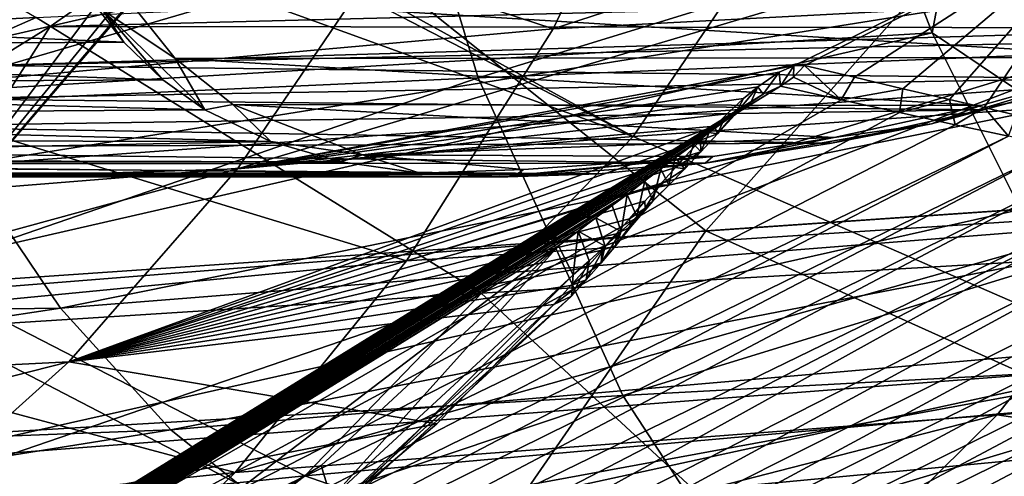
# Model space of a CAD drawing. Header units: metres. Extents: x -240 to 45, y -77 to 27.
# Tile 105 of 256: x -179.92 to -173.67, y -9.55 to -6.65. Entities that reach past the tile are written whole.
import ezdxf

# ---------------------------------------------------------------- set-up
doc = ezdxf.new("R2010")
doc.units = ezdxf.units.M
doc.layers.add('solid_MASSBILD_K_E_SW0001', color=7, linetype='CONTINUOUS')

msp = doc.modelspace()

# ---------------------------------------------------------------- linework, layer by layer
at = {"layer": 'solid_MASSBILD_K_E_SW0001'}
for points in [[(-168.965637, -4.544501, 351.947327), (-177.688095, -4.787126, 345.705383), (-177.011246, -7.019643, 344.929047)], [(-168.965637, -4.544501, 351.947327), (-177.011246, -7.019643, 344.929047), (-168.37146, -6.663946, 351.171661)], [(-179.817581, -6.635579, 340.469879), (-187.867996, -7.037805, 333.539093), (-183.218018, -4.629136, 339.019043)], [(-177.688095, -4.787126, 345.705383), (-186.076309, -5.04367, 338.945129), (-185.311203, -7.395427, 338.170929)], [(-177.688095, -4.787126, 345.705383), (-185.311203, -7.395427, 338.170929), (-177.011246, -7.019643, 344.929047)], [(-168.744476, -4.763647, 319.15976), (-174.427155, -5.034854, 311.972321), (-170.279999, -6.993074, 319.023163)], [(-170.509537, -6.943516, 345.622711), (-171.365204, -4.830063, 346.640106), (-173.854935, -5.287527, 345.16391)], [(-176.534241, -6.707109, 311.498688), (-171.095657, -4.937262, 316.98111), (-171.809601, -6.458745, 317.393646)], [(-176.534241, -6.707109, 311.498688), (-175.781143, -5.125431, 311.073273), (-171.095657, -4.937262, 316.98111)], [(-174.427155, -5.034854, 311.972321), (-179.780365, -5.327413, 304.37088), (-176.026306, -7.393671, 311.753662)], [(-174.427155, -5.034854, 311.972321), (-176.026306, -7.393671, 311.753662), (-170.279999, -6.993074, 319.023163)], [(-180.217697, -5.500845, 305.024139), (-175.781143, -5.125431, 311.073273), (-176.534241, -6.707109, 311.498688)], [(-173.854935, -5.287527, 345.16391), (-174.59639, -5.512154, 344.477814), (-174.126755, -6.733537, 343.908356)], [(-172.888809, -7.569303, 344.008972), (-173.854935, -5.287527, 345.16391), (-174.126755, -6.733537, 343.908356)], [(-170.509537, -6.943516, 345.622711), (-173.854935, -5.287527, 345.16391), (-172.888809, -7.569303, 344.008972)], [(-179.780365, -5.327413, 304.37088), (-179.858047, -5.407731, 304.30899), (-176.026306, -7.393671, 311.753662)], [(-179.858047, -5.407731, 304.30899), (-180.310471, -5.839582, 303.93692), (-176.026306, -7.393671, 311.753662)], [(-175.563873, -7.99218, 309.376678), (-178.470444, -5.671661, 303.094635), (-173.260651, -5.395321, 310.536133)], [(-170.012894, -7.610168, 316.572998), (-175.563873, -7.99218, 309.376678), (-173.260651, -5.395321, 310.536133)], [(-180.993195, -7.107165, 305.479736), (-180.217697, -5.500845, 305.024139), (-176.534241, -6.707109, 311.498688)], [(-174.59639, -5.512154, 344.477814), (-182.403168, -5.895204, 338.298035), (-181.938324, -7.19722, 337.696075)], [(-174.126755, -6.733537, 343.908356), (-174.59639, -5.512154, 344.477814), (-181.938324, -7.19722, 337.696075)], [(-180.822098, -8.411473, 301.7836), (-178.552567, -5.751112, 303.021606), (-178.470444, -5.671661, 303.094635)], [(-175.563873, -7.99218, 309.376678), (-180.822098, -8.411473, 301.7836), (-178.470444, -5.671661, 303.094635)], [(-180.822098, -8.411473, 301.7836), (-178.935013, -6.095659, 302.671875), (-178.552567, -5.751112, 303.021606)], [(-180.310471, -5.839582, 303.93692), (-181.450531, -7.828793, 304.078339), (-176.026306, -7.393671, 311.753662)], [(-172.935074, -5.926631, 318.454956), (-177.618179, -6.240498, 312.423462), (-178.539154, -7.5982, 312.933838)], [(-175.005875, -6.943942, 316.95813), (-172.935074, -5.926631, 318.454956), (-178.539154, -7.5982, 312.933838)], [(-175.005875, -6.943942, 316.95813), (-174.937103, -6.940353, 317.046326), (-172.935074, -5.926631, 318.454956)], [(-174.937103, -6.940353, 317.046326), (-174.619965, -7.016247, 317.57843), (-172.935074, -5.926631, 318.454956)], [(-174.619965, -7.016247, 317.57843), (-174.313187, -7.088773, 318.090973), (-172.935074, -5.926631, 318.454956)], [(-174.313187, -7.088773, 318.090973), (-174.017105, -7.158095, 318.583862), (-172.935074, -5.926631, 318.454956)], [(-174.017105, -7.158095, 318.583862), (-173.797089, -7.209305, 318.949188), (-172.935074, -5.926631, 318.454956)], [(-168.181961, -6.210556, 324.652283), (-172.935074, -5.926631, 318.454956), (-173.797089, -7.209305, 318.949188)], [(-180.822098, -8.411473, 301.7836), (-179.328735, -6.410533, 302.294037), (-178.935013, -6.095659, 302.671875)], [(-177.618179, -6.240498, 312.423462), (-181.820465, -6.311285, 306.157349), (-182.717361, -7.732664, 306.678192)], [(-178.539154, -7.5982, 312.933838), (-177.618179, -6.240498, 312.423462), (-182.717361, -7.732664, 306.678192)], [(-176.991501, -8.388845, 340.969971), (-179.817581, -6.635579, 340.469879), (-171.404724, -6.251033, 346.915955)], [(-168.681137, -7.905268, 347.260956), (-176.991501, -8.388845, 340.969971), (-171.404724, -6.251033, 346.915955)], [(-173.593506, -7.256433, 319.28656), (-168.181961, -6.210556, 324.652283), (-173.797089, -7.209305, 318.949188)], [(-180.277283, -7.575128, 335.78186), (-180.800171, -6.545043, 336.442444), (-172.744232, -6.37215, 342.262482)], [(-180.277283, -7.575128, 335.78186), (-172.744232, -6.37215, 342.262482), (-172.374115, -7.007231, 341.815063)], [(-180.822098, -8.411473, 301.7836), (-179.72908, -6.69321, 301.889343), (-179.328735, -6.410533, 302.294037)], [(-171.517242, -6.480779, 297.449585), (-179.328735, -6.410533, 302.294037), (-179.72908, -6.69321, 301.889343)], [(-179.485077, -6.499378, 291.12027), (-179.260056, -6.792411, 291.692749), (-185.048935, -6.541638, 294.557922)], [(-172.093048, -6.701484, 297.280579), (-171.517242, -6.480779, 297.449585), (-179.72908, -6.69321, 301.889343)], [(-179.394379, -6.588373, 291.271759), (-179.260056, -6.792411, 291.692749), (-179.485077, -6.499378, 291.12027)], [(-179.394379, -6.588373, 291.271759), (-179.258621, -6.489824, 291.14856), (-178.935547, -6.896778, 291.976227)], [(-171.564728, -6.47231, 297.136627), (-172.732208, -6.889558, 296.81189), (-179.258621, -6.489824, 291.14856)], [(-172.732208, -6.889558, 296.81189), (-178.935547, -6.896778, 291.976227), (-179.258621, -6.489824, 291.14856)], [(-177.465683, -8.182777, 312.03476), (-171.809601, -6.458745, 317.393646), (-172.689423, -7.874811, 317.918579)], [(-177.465683, -8.182777, 312.03476), (-176.534241, -6.707109, 311.498688), (-171.809601, -6.458745, 317.393646)], [(-179.260056, -6.792411, 291.692749), (-184.888824, -6.824261, 295.160156), (-185.048935, -6.541638, 294.557922)], [(-179.394379, -6.588373, 291.271759), (-178.746521, -7.223718, 292.758484), (-179.01236, -7.033256, 292.243958)], [(-179.394379, -6.588373, 291.271759), (-178.935547, -6.896778, 291.976227), (-178.746521, -7.223718, 292.758484)], [(-179.394379, -6.588373, 291.271759), (-179.01236, -7.033256, 292.243958), (-179.260056, -6.792411, 291.692749)], [(-184.949692, -8.895602, 334.190063), (-187.867996, -7.037805, 333.539093), (-179.817581, -6.635579, 340.469879)], [(-176.991501, -8.388845, 340.969971), (-184.949692, -8.895602, 334.190063), (-179.817581, -6.635579, 340.469879)], [(-168.37146, -6.663946, 351.171661), (-177.011246, -7.019643, 344.929047), (-176.090607, -9.038945, 343.873047)], [(-168.37146, -6.663946, 351.171661), (-176.090607, -9.038945, 343.873047), (-167.563278, -8.581062, 350.116547)], [(-174.126755, -6.733537, 343.908356), (-181.938324, -7.19722, 337.696075), (-181.371048, -8.392067, 336.985931)], [(-173.566406, -7.855784, 343.23172), (-174.126755, -6.733537, 343.908356), (-181.371048, -8.392067, 336.985931)], [(-180.993195, -7.107165, 305.479736), (-176.534241, -6.707109, 311.498688), (-177.465683, -8.182777, 312.03476)], [(-180.822098, -8.411473, 301.7836), (-180.131332, -6.941565, 301.459351), (-179.72908, -6.69321, 301.889343)], [(-172.093048, -6.701484, 297.280579), (-179.72908, -6.69321, 301.889343), (-180.131332, -6.941565, 301.459351)], [(-172.302048, -6.775828, 297.216248), (-172.093048, -6.701484, 297.280579), (-180.131332, -6.941565, 301.459351)], [(-172.888809, -7.569303, 344.008972), (-174.126755, -6.733537, 343.908356), (-173.566406, -7.855784, 343.23172)], [(-179.260056, -6.792411, 291.692749), (-179.01236, -7.033256, 292.243958), (-184.888824, -6.824261, 295.160156)], [(-173.074875, -7.024889, 296.963623), (-172.302048, -6.775828, 297.216248), (-180.131332, -6.941565, 301.459351)], [(-179.01236, -7.033256, 292.243958), (-184.705841, -7.064662, 295.767151), (-184.888824, -6.824261, 295.160156)], [(-172.732208, -6.889558, 296.81189), (-173.817596, -7.196197, 296.453461), (-178.935547, -6.896778, 291.976227)], [(-178.569016, -7.189244, 292.729492), (-178.746521, -7.223718, 292.758484), (-178.935547, -6.896778, 291.976227)], [(-173.817596, -7.196197, 296.453461), (-178.569016, -7.189244, 292.729492), (-178.935547, -6.896778, 291.976227)], [(-175.008026, -7.015702, 317.078827), (-174.937103, -6.940353, 317.046326), (-175.005875, -6.943942, 316.95813)], [(-175.008026, -7.015702, 317.078827), (-174.704895, -7.158699, 317.758545), (-174.937103, -6.940353, 317.046326)], [(-174.704895, -7.158699, 317.758545), (-174.619965, -7.016247, 317.57843), (-174.937103, -6.940353, 317.046326)], [(-174.132141, -7.311381, 296.479736), (-173.817596, -7.196197, 296.453461), (-172.732208, -6.889558, 296.81189)], [(-174.132141, -7.311381, 296.479736), (-172.732208, -6.889558, 296.81189), (-172.727188, -6.934732, 296.951416)], [(-174.132141, -7.311381, 296.479736), (-172.727188, -6.934732, 296.951416), (-173.80275, -7.224022, 296.698761)], [(-172.727188, -6.934732, 296.951416), (-173.074875, -7.024889, 296.963623), (-173.80275, -7.224022, 296.698761)], [(-173.074875, -7.024889, 296.963623), (-180.131332, -6.941565, 301.459351), (-180.530716, -7.153798, 301.006409)], [(-175.099304, -6.984017, 316.886475), (-175.005875, -6.943942, 316.95813), (-178.539154, -7.5982, 312.933838)], [(-175.235016, -7.076838, 316.831299), (-175.099304, -6.984017, 316.886475), (-178.539154, -7.5982, 312.933838)], [(-170.279999, -6.993074, 319.023163), (-176.026306, -7.393671, 311.753662), (-172.271713, -9.027889, 318.95874)], [(-175.235016, -7.076838, 316.831299), (-175.20108, -7.124503, 317.10083), (-175.099304, -6.984017, 316.886475)], [(-175.090317, -7.072667, 317.120667), (-175.099304, -6.984017, 316.886475), (-175.20108, -7.124503, 317.10083)], [(-175.090317, -7.072667, 317.120667), (-175.005875, -6.943942, 316.95813), (-175.099304, -6.984017, 316.886475)], [(-175.008026, -7.015702, 317.078827), (-175.005875, -6.943942, 316.95813), (-175.090317, -7.072667, 317.120667)], [(-177.011246, -7.019643, 344.929047), (-185.311203, -7.395427, 338.170929), (-184.270645, -9.522127, 337.117981)], [(-179.01236, -7.033256, 292.243958), (-178.746521, -7.223718, 292.758484), (-184.705841, -7.064662, 295.767151)], [(-178.746521, -7.223718, 292.758484), (-184.501114, -7.261597, 296.36911), (-184.705841, -7.064662, 295.767151)], [(-177.011246, -7.019643, 344.929047), (-184.270645, -9.522127, 337.117981), (-176.090607, -9.038945, 343.873047)], [(-173.80275, -7.224022, 296.698761), (-173.074875, -7.024889, 296.963623), (-180.530716, -7.153798, 301.006409)], [(-179.663208, -8.483755, 335.037018), (-180.277283, -7.575128, 335.78186), (-172.374115, -7.007231, 341.815063)], [(-179.663208, -8.483755, 335.037018), (-172.374115, -7.007231, 341.815063), (-171.755173, -7.857137, 341.070343)], [(-175.008026, -7.015702, 317.078827), (-175.090317, -7.072667, 317.120667), (-174.704895, -7.158699, 317.758545)], [(-174.704895, -7.158699, 317.758545), (-174.313187, -7.088773, 318.090973), (-174.619965, -7.016247, 317.57843)], [(-182.710022, -11.766608, 322.787354), (-175.090317, -7.072667, 317.120667), (-175.20108, -7.124503, 317.10083)], [(-182.710022, -11.766608, 322.787354), (-182.670715, -11.758414, 322.832916), (-175.090317, -7.072667, 317.120667)], [(-182.710022, -11.766608, 322.787354), (-175.20108, -7.124503, 317.10083), (-175.279419, -7.176729, 317.127075)], [(-182.670715, -11.758414, 322.832916), (-174.704895, -7.158699, 317.758545), (-175.090317, -7.072667, 317.120667)], [(-181.95285, -8.61764, 306.047882), (-180.993195, -7.107165, 305.479736), (-177.465683, -8.182777, 312.03476)], [(-175.324265, -7.151199, 316.815155), (-175.235016, -7.076838, 316.831299), (-178.539154, -7.5982, 312.933838)], [(-175.235016, -7.076838, 316.831299), (-175.324265, -7.151199, 316.815155), (-175.381439, -7.257298, 316.921265)], [(-175.235016, -7.076838, 316.831299), (-175.381439, -7.257298, 316.921265), (-175.279419, -7.176729, 317.127075)], [(-175.235016, -7.076838, 316.831299), (-175.279419, -7.176729, 317.127075), (-175.20108, -7.124503, 317.10083)], [(-174.335266, -7.24033, 318.367798), (-174.313187, -7.088773, 318.090973), (-174.704895, -7.158699, 317.758545)], [(-174.335266, -7.24033, 318.367798), (-174.017105, -7.158095, 318.583862), (-174.313187, -7.088773, 318.090973)], [(-182.642487, -11.729575, 322.668823), (-182.710022, -11.766608, 322.787354), (-175.279419, -7.176729, 317.127075)], [(-182.670715, -11.758414, 322.832916), (-174.335266, -7.24033, 318.367798), (-174.704895, -7.158699, 317.758545)], [(-182.642487, -11.729575, 322.668823), (-175.279419, -7.176729, 317.127075), (-175.389008, -7.254206, 317.176544)], [(-173.80275, -7.224022, 296.698761), (-180.530716, -7.153798, 301.006409), (-180.92276, -7.328669, 300.533234)], [(-178.569016, -7.189244, 292.729492), (-178.327942, -7.42535, 293.437164), (-178.746521, -7.223718, 292.758484)], [(-177.74527, -7.508607, 293.947174), (-178.327942, -7.42535, 293.437164), (-178.569016, -7.189244, 292.729492)], [(-174.748398, -7.398362, 296.081818), (-177.74527, -7.508607, 293.947174), (-178.569016, -7.189244, 292.729492)], [(-173.817596, -7.196197, 296.453461), (-174.748398, -7.398362, 296.081818), (-178.569016, -7.189244, 292.729492)], [(-175.429504, -7.247986, 316.81134), (-175.324265, -7.151199, 316.815155), (-178.539154, -7.5982, 312.933838)], [(-175.381439, -7.257298, 316.921265), (-175.324265, -7.151199, 316.815155), (-175.429504, -7.247986, 316.81134)], [(-175.381439, -7.257298, 316.921265), (-175.389008, -7.254206, 317.176544), (-175.279419, -7.176729, 317.127075)], [(-173.981735, -7.317412, 318.947662), (-174.017105, -7.158095, 318.583862), (-174.335266, -7.24033, 318.367798)], [(-173.981735, -7.317412, 318.947662), (-173.797089, -7.209305, 318.949188), (-174.017105, -7.158095, 318.583862)], [(-178.746521, -7.223718, 292.758484), (-178.327942, -7.42535, 293.437164), (-184.501114, -7.261597, 296.36911)], [(-182.670715, -11.758414, 322.832916), (-173.981735, -7.317412, 318.947662), (-174.335266, -7.24033, 318.367798)], [(-174.765594, -7.435096, 296.293732), (-173.80275, -7.224022, 296.698761), (-180.92276, -7.328669, 300.533234)], [(-175.509308, -7.326341, 316.817535), (-175.429504, -7.247986, 316.81134), (-178.539154, -7.5982, 312.933838)], [(-175.381439, -7.257298, 316.921265), (-175.429504, -7.247986, 316.81134), (-175.509308, -7.326341, 316.817535)], [(-174.132141, -7.311381, 296.479736), (-173.80275, -7.224022, 296.698761), (-174.765594, -7.435096, 296.293732)], [(-174.132141, -7.311381, 296.479736), (-174.748398, -7.398362, 296.081818), (-173.817596, -7.196197, 296.453461)], [(-173.642975, -7.390574, 319.501312), (-173.797089, -7.209305, 318.949188), (-173.981735, -7.317412, 318.947662)], [(-173.642975, -7.390574, 319.501312), (-173.593506, -7.256433, 319.28656), (-173.797089, -7.209305, 318.949188)], [(-178.327942, -7.42535, 293.437164), (-184.302292, -7.413737, 296.96344), (-184.501114, -7.261597, 296.36911)], [(-182.561493, -11.690212, 322.575684), (-182.642487, -11.729575, 322.668823), (-175.389008, -7.254206, 317.176544)], [(-182.561493, -11.690212, 322.575684), (-175.389008, -7.254206, 317.176544), (-175.459351, -7.30539, 317.213013)], [(-182.504211, -11.662877, 322.516754), (-182.561493, -11.690212, 322.575684), (-175.459351, -7.30539, 317.213013)], [(-182.504211, -11.662877, 322.516754), (-175.459351, -7.30539, 317.213013), (-175.542709, -7.366945, 317.259583)], [(-175.56929, -7.562612, 295.887909), (-174.132141, -7.311381, 296.479736), (-174.765594, -7.435096, 296.293732)], [(-175.56929, -7.562612, 295.887909), (-174.748398, -7.398362, 296.081818), (-174.132141, -7.311381, 296.479736)], [(-175.490494, -7.37628, 316.983246), (-175.542709, -7.366945, 317.259583), (-175.459351, -7.30539, 317.213013)], [(-175.381439, -7.257298, 316.921265), (-175.509308, -7.326341, 316.817535), (-175.490494, -7.37628, 316.983246)], [(-175.490494, -7.37628, 316.983246), (-175.459351, -7.30539, 317.213013), (-175.389008, -7.254206, 317.176544)], [(-175.381439, -7.257298, 316.921265), (-175.490494, -7.37628, 316.983246), (-175.389008, -7.254206, 317.176544)], [(-174.765594, -7.435096, 296.293732), (-180.92276, -7.328669, 300.533234), (-183.521881, -7.466236, 301.371338)], [(-182.670715, -11.758414, 322.832916), (-173.642975, -7.390574, 319.501312), (-173.981735, -7.317412, 318.947662)], [(-182.432724, -11.628948, 322.447479), (-182.504211, -11.662877, 322.516754), (-175.542709, -7.366945, 317.259583)], [(-182.432724, -11.628948, 322.447479), (-175.542709, -7.366945, 317.259583), (-175.641586, -7.440783, 317.318481)], [(-175.509308, -7.326341, 316.817535), (-178.539154, -7.5982, 312.933838), (-179.610672, -8.825761, 313.53891)], [(-175.597504, -7.416743, 316.832306), (-175.509308, -7.326341, 316.817535), (-179.610672, -8.825761, 313.53891)], [(-175.595352, -7.489357, 317.055145), (-175.641586, -7.440783, 317.318481), (-175.542709, -7.366945, 317.259583)], [(-175.490494, -7.37628, 316.983246), (-175.509308, -7.326341, 316.817535), (-175.597504, -7.416743, 316.832306)], [(-175.490494, -7.37628, 316.983246), (-175.597504, -7.416743, 316.832306), (-175.595352, -7.489357, 317.055145)], [(-175.490494, -7.37628, 316.983246), (-175.595352, -7.489357, 317.055145), (-175.542709, -7.366945, 317.259583)], [(-178.327942, -7.42535, 293.437164), (-184.09964, -7.539107, 297.649689), (-184.302292, -7.413737, 296.96344)], [(-178.327942, -7.42535, 293.437164), (-177.881882, -7.552766, 294.026215), (-184.09964, -7.539107, 297.649689)], [(-175.56929, -7.562612, 295.887909), (-174.765594, -7.435096, 296.293732), (-183.521881, -7.466236, 301.371338)], [(-182.670715, -11.758414, 322.832916), (-181.913895, -11.664327, 323.33252), (-173.642975, -7.390574, 319.501312)], [(-182.310135, -11.570841, 322.335693), (-182.432724, -11.628948, 322.447479), (-175.641586, -7.440783, 317.318481)], [(-182.310135, -11.570841, 322.335693), (-175.641586, -7.440783, 317.318481), (-175.759003, -7.529156, 317.392395)], [(-181.913895, -11.664327, 323.33252), (-173.318695, -7.459971, 320.029449), (-173.642975, -7.390574, 319.501312)], [(-176.026306, -7.393671, 311.753662), (-181.450531, -7.828793, 304.078339), (-178.110733, -9.549858, 311.592621)], [(-175.694733, -7.520054, 316.857117), (-175.597504, -7.416743, 316.832306), (-179.610672, -8.825761, 313.53891)], [(-177.74527, -7.508607, 293.947174), (-177.881882, -7.552766, 294.026215), (-178.327942, -7.42535, 293.437164)], [(-176.026306, -7.393671, 311.753662), (-178.110733, -9.549858, 311.592621), (-172.271713, -9.027889, 318.95874)], [(-174.748398, -7.398362, 296.081818), (-175.520889, -7.520009, 295.70697), (-177.74527, -7.508607, 293.947174)], [(-175.698059, -7.597694, 317.133514), (-175.759003, -7.529156, 317.392395), (-175.641586, -7.440783, 317.318481)], [(-175.595352, -7.489357, 317.055145), (-175.698059, -7.597694, 317.133514), (-175.641586, -7.440783, 317.318481)], [(-175.595352, -7.489357, 317.055145), (-175.597504, -7.416743, 316.832306), (-175.694733, -7.520054, 316.857117)], [(-175.56929, -7.562612, 295.887909), (-175.520889, -7.520009, 295.70697), (-174.748398, -7.398362, 296.081818)], [(-175.56929, -7.562612, 295.887909), (-183.521881, -7.466236, 301.371338), (-183.923172, -7.569487, 300.844238)], [(-181.913895, -11.664327, 323.33252), (-181.192581, -11.573068, 323.804169), (-173.318695, -7.459971, 320.029449)], [(-181.192581, -11.573068, 323.804169), (-173.007813, -7.526094, 320.534607), (-173.318695, -7.459971, 320.029449)], [(-175.595352, -7.489357, 317.055145), (-175.694733, -7.520054, 316.857117), (-175.758102, -7.588961, 316.877594)], [(-175.595352, -7.489357, 317.055145), (-175.758102, -7.588961, 316.877594), (-175.698059, -7.597694, 317.133514)], [(-177.881882, -7.552766, 294.026215), (-184.07048, -7.553838, 297.753876), (-184.09964, -7.539107, 297.649689)], [(-177.881882, -7.552766, 294.026215), (-177.379501, -7.62631, 294.567413), (-184.07048, -7.553838, 297.753876)], [(-177.379501, -7.62631, 294.567413), (-183.894913, -7.621506, 298.402588), (-184.07048, -7.553838, 297.753876)], [(-176.244278, -7.629557, 295.478088), (-175.56929, -7.562612, 295.887909), (-183.923172, -7.569487, 300.844238)], [(-182.234741, -11.535023, 322.269958), (-182.310135, -11.570841, 322.335693), (-175.759003, -7.529156, 317.392395)], [(-182.234741, -11.535023, 322.269958), (-175.759003, -7.529156, 317.392395), (-175.849335, -7.597431, 317.45166)], [(-181.192581, -11.573068, 323.804169), (-180.507416, -11.484655, 324.247192), (-173.007813, -7.526094, 320.534607)], [(-180.507416, -11.484655, 324.247192), (-172.565903, -7.619458, 321.250885), (-173.007813, -7.526094, 320.534607)], [(-175.758102, -7.588961, 316.877594), (-175.694733, -7.520054, 316.857117), (-179.610672, -8.825761, 313.53891)], [(-177.74527, -7.508607, 293.947174), (-177.379501, -7.62631, 294.567413), (-177.881882, -7.552766, 294.026215)], [(-176.723251, -7.603448, 294.931671), (-177.379501, -7.62631, 294.567413), (-177.74527, -7.508607, 293.947174)], [(-175.520889, -7.520009, 295.70697), (-176.723251, -7.603448, 294.931671), (-177.74527, -7.508607, 293.947174)], [(-176.822067, -7.65, 295.058167), (-175.520889, -7.520009, 295.70697), (-175.56929, -7.562612, 295.887909)], [(-176.770615, -7.638139, 294.99231), (-175.520889, -7.520009, 295.70697), (-176.822067, -7.65, 295.058167)], [(-175.56929, -7.562612, 295.887909), (-176.244278, -7.629557, 295.478088), (-176.822067, -7.65, 295.058167)], [(-176.770615, -7.638139, 294.99231), (-176.723251, -7.603448, 294.931671), (-175.520889, -7.520009, 295.70697)], [(-175.799637, -7.702131, 317.216522), (-175.849335, -7.597431, 317.45166), (-175.759003, -7.529156, 317.392395)], [(-175.698059, -7.597694, 317.133514), (-175.799637, -7.702131, 317.216522), (-175.759003, -7.529156, 317.392395)], [(-179.663208, -8.483755, 335.037018), (-187.462524, -8.584035, 329.327667), (-180.277283, -7.575128, 335.78186)], [(-176.244278, -7.629557, 295.478088), (-183.923172, -7.569487, 300.844238), (-184.292862, -7.630135, 300.303253)], [(-183.894913, -7.621506, 298.402588), (-176.822067, -7.65, 295.058167), (-180.255493, -7.65, 297.121155)], [(-177.379501, -7.62631, 294.567413), (-176.822067, -7.65, 295.058167), (-183.894913, -7.621506, 298.402588)], [(-178.539154, -7.5982, 312.933838), (-182.717361, -7.732664, 306.678192), (-183.773666, -9.033081, 307.290558)], [(-179.610672, -8.825761, 313.53891), (-178.539154, -7.5982, 312.933838), (-183.773666, -9.033081, 307.290558)], [(-182.17099, -11.504638, 322.215668), (-182.234741, -11.535023, 322.269958), (-175.849335, -7.597431, 317.45166)], [(-182.100357, -11.470865, 322.156677), (-182.17099, -11.504638, 322.215668), (-175.849335, -7.597431, 317.45166)], [(-182.100357, -11.470865, 322.156677), (-175.849335, -7.597431, 317.45166), (-175.950806, -7.674246, 317.520294)], [(-180.507416, -11.484655, 324.247192), (-179.854904, -11.398998, 324.664948), (-172.565903, -7.619458, 321.250885)], [(-179.854904, -11.398998, 324.664948), (-179.23439, -11.316082, 325.058044), (-172.565903, -7.619458, 321.250885)], [(-175.859375, -7.701111, 316.916779), (-175.758102, -7.588961, 316.877594), (-179.610672, -8.825761, 313.53891)], [(-179.23439, -11.316082, 325.058044), (-172.151031, -7.706794, 321.922424), (-172.565903, -7.619458, 321.250885)], [(-176.770615, -7.638139, 294.99231), (-177.379501, -7.62631, 294.567413), (-176.723251, -7.603448, 294.931671)], [(-176.770615, -7.638139, 294.99231), (-176.822067, -7.65, 295.058167), (-177.379501, -7.62631, 294.567413)], [(-175.900726, -7.803269, 317.302979), (-175.950806, -7.674246, 317.520294), (-175.849335, -7.597431, 317.45166)], [(-175.799637, -7.702131, 317.216522), (-175.900726, -7.803269, 317.302979), (-175.849335, -7.597431, 317.45166)], [(-175.859375, -7.701111, 316.916779), (-175.698059, -7.597694, 317.133514), (-175.758102, -7.588961, 316.877594)], [(-175.859375, -7.701111, 316.916779), (-175.799637, -7.702131, 317.216522), (-175.698059, -7.597694, 317.133514)], [(-171.511948, -9.816765, 317.148743), (-175.563873, -7.99218, 309.376678), (-170.012894, -7.610168, 316.572998)], [(-176.244278, -7.629557, 295.478088), (-184.631592, -7.65, 299.75058), (-184.160263, -7.65, 299.467377)], [(-176.244278, -7.629557, 295.478088), (-184.292862, -7.630135, 300.303253), (-184.631592, -7.65, 299.75058)], [(-176.244278, -7.629557, 295.478088), (-184.160263, -7.65, 299.467377), (-183.688934, -7.65, 299.184174)], [(-180.255493, -7.65, 297.121155), (-176.244278, -7.629557, 295.478088), (-183.688934, -7.65, 299.184174)], [(-182.022217, -11.433329, 322.092621), (-182.100357, -11.470865, 322.156677), (-175.950806, -7.674246, 317.520294)], [(-182.022217, -11.433329, 322.092621), (-175.950806, -7.674246, 317.520294), (-176.064789, -7.760546, 317.599548)], [(-180.255493, -7.65, 297.121155), (-176.822067, -7.65, 295.058167), (-176.244278, -7.629557, 295.478088)], [(-176.001648, -7.901556, 317.392151), (-176.064789, -7.760546, 317.599548), (-175.950806, -7.674246, 317.520294)], [(-175.900726, -7.803269, 317.302979), (-176.001648, -7.901556, 317.392151), (-175.950806, -7.674246, 317.520294)], [(-175.95108, -7.80423, 316.958496), (-175.859375, -7.701111, 316.916779), (-179.610672, -8.825761, 313.53891)], [(-179.23439, -11.316082, 325.058044), (-178.643082, -11.235791, 325.428955), (-172.151031, -7.706794, 321.922424)], [(-178.643082, -11.235791, 325.428955), (-171.761215, -7.788927, 322.553619), (-172.151031, -7.706794, 321.922424)], [(-175.949371, -7.848507, 317.051514), (-175.859375, -7.701111, 316.916779), (-175.95108, -7.80423, 316.958496)], [(-175.949371, -7.848507, 317.051514), (-175.799637, -7.702131, 317.216522), (-175.859375, -7.701111, 316.916779)], [(-175.949371, -7.848507, 317.051514), (-175.900726, -7.803269, 317.302979), (-175.799637, -7.702131, 317.216522)], [(-181.935776, -11.391601, 322.02298), (-182.022217, -11.433329, 322.092621), (-176.064789, -7.760546, 317.599548)], [(-181.935776, -11.391601, 322.02298), (-176.064789, -7.760546, 317.599548), (-176.159515, -7.832166, 317.666931)], [(-176.049744, -7.916196, 317.009277), (-175.95108, -7.80423, 316.958496), (-179.610672, -8.825761, 313.53891)], [(-178.643082, -11.235791, 325.428955), (-177.971252, -11.142868, 325.845551), (-171.761215, -7.788927, 322.553619)], [(-177.971252, -11.142868, 325.845551), (-171.395737, -7.866351, 323.146606), (-171.761215, -7.788927, 322.553619)], [(-176.102692, -7.997332, 317.48349), (-176.159515, -7.832166, 317.666931), (-176.064789, -7.760546, 317.599548)], [(-176.001648, -7.901556, 317.392151), (-176.102692, -7.997332, 317.48349), (-176.064789, -7.760546, 317.599548)], [(-175.949371, -7.848507, 317.051514), (-175.95108, -7.80423, 316.958496), (-176.049744, -7.916196, 317.009277)], [(-176.04303, -7.969125, 317.145599), (-176.001648, -7.901556, 317.392151), (-175.900726, -7.803269, 317.302979)], [(-176.04303, -7.969125, 317.145599), (-175.900726, -7.803269, 317.302979), (-175.949371, -7.848507, 317.051514)], [(-181.450531, -7.828793, 304.078339), (-183.631592, -10.121297, 303.84259), (-178.110733, -9.549858, 311.592621)], [(-181.860107, -11.354875, 321.962891), (-181.935776, -11.391601, 322.02298), (-176.159515, -7.832166, 317.666931)], [(-181.778152, -11.314887, 321.898682), (-181.860107, -11.354875, 321.962891), (-176.159515, -7.832166, 317.666931)], [(-181.778152, -11.314887, 321.898682), (-176.159515, -7.832166, 317.666931), (-176.263016, -7.910238, 317.741882)], [(-173.566406, -7.855784, 343.23172), (-181.371048, -8.392067, 336.985931), (-180.704147, -9.46155, 336.178741)], [(-172.922684, -8.862262, 342.457581), (-173.566406, -7.855784, 343.23172), (-180.704147, -9.46155, 336.178741)], [(-178.963013, -9.257205, 334.221222), (-179.663208, -8.483755, 335.037018), (-171.755173, -7.857137, 341.070343)], [(-178.963013, -9.257205, 334.221222), (-171.755173, -7.857137, 341.070343), (-171.069199, -8.572639, 340.24942)], [(-178.554367, -9.528799, 312.672424), (-172.689423, -7.874811, 317.918579), (-173.713409, -9.161469, 318.548676)], [(-178.554367, -9.528799, 312.672424), (-177.465683, -8.182777, 312.03476), (-172.689423, -7.874811, 317.918579)], [(-177.971252, -11.142868, 325.845551), (-177.337555, -11.053528, 326.233643), (-171.395737, -7.866351, 323.146606)], [(-177.337555, -11.053528, 326.233643), (-171.054031, -7.939471, 323.703125), (-171.395737, -7.866351, 323.146606)], [(-176.102692, -7.997332, 317.48349), (-176.263016, -7.910238, 317.741882), (-176.159515, -7.832166, 317.666931)], [(-176.04303, -7.969125, 317.145599), (-175.949371, -7.848507, 317.051514), (-176.049744, -7.916196, 317.009277)], [(-168.288483, -8.75007, 324.409607), (-173.713409, -9.161469, 318.548676), (-172.689423, -7.874811, 317.918579)], [(-181.689453, -11.271339, 321.829956), (-181.778152, -11.314887, 321.898682), (-176.263016, -7.910238, 317.741882)], [(-181.689453, -11.271339, 321.829956), (-176.263016, -7.910238, 317.741882), (-176.37616, -7.995298, 317.825226)], [(-176.134125, -8.012444, 317.05719), (-176.049744, -7.916196, 317.009277), (-179.610672, -8.825761, 313.53891)], [(-177.337555, -11.053528, 326.233643), (-176.739761, -10.967636, 326.595154), (-171.054031, -7.939471, 323.703125)], [(-175.349472, -9.908797, 340.125519), (-176.991501, -8.388845, 340.969971), (-168.681137, -7.905268, 347.260956)], [(-176.739761, -10.967636, 326.595154), (-170.735535, -8.008637, 324.224731), (-171.054031, -7.939471, 323.703125)], [(-176.203995, -8.090875, 317.576599), (-176.37616, -7.995298, 317.825226), (-176.263016, -7.910238, 317.741882)], [(-176.102692, -7.997332, 317.48349), (-176.203995, -8.090875, 317.576599), (-176.263016, -7.910238, 317.741882)], [(-176.136414, -8.084914, 317.243134), (-176.102692, -7.997332, 317.48349), (-176.001648, -7.901556, 317.392151)], [(-176.136414, -8.084914, 317.243134), (-176.001648, -7.901556, 317.392151), (-176.04303, -7.969125, 317.145599)], [(-176.04303, -7.969125, 317.145599), (-176.049744, -7.916196, 317.009277), (-176.134125, -8.012444, 317.05719)], [(-167.178146, -9.338589, 346.381195), (-175.349472, -9.908797, 340.125519), (-168.681137, -7.905268, 347.260956)], [(-181.59343, -11.223899, 321.756439), (-181.689453, -11.271339, 321.829956), (-176.37616, -7.995298, 317.825226)], [(-181.59343, -11.223899, 321.756439), (-176.37616, -7.995298, 317.825226), (-176.499924, -8.087912, 317.917816)], [(-177.166214, -10.312332, 309.906616), (-180.822098, -8.411473, 301.7836), (-175.563873, -7.99218, 309.376678)], [(-177.166214, -10.312332, 309.906616), (-175.563873, -7.99218, 309.376678), (-171.511948, -9.816765, 317.148743)], [(-176.407959, -8.272076, 317.766785), (-176.499924, -8.087912, 317.917816), (-176.37616, -7.995298, 317.825226)], [(-176.305695, -8.182405, 317.671112), (-176.407959, -8.272076, 317.766785), (-176.37616, -7.995298, 317.825226)], [(-176.203995, -8.090875, 317.576599), (-176.305695, -8.182405, 317.671112), (-176.37616, -7.995298, 317.825226)], [(-176.22995, -8.196445, 317.343506), (-176.203995, -8.090875, 317.576599), (-176.102692, -7.997332, 317.48349)], [(-176.22995, -8.196445, 317.343506), (-176.102692, -7.997332, 317.48349), (-176.136414, -8.084914, 317.243134)], [(-176.136414, -8.084914, 317.243134), (-176.04303, -7.969125, 317.145599), (-176.134125, -8.012444, 317.05719)], [(-176.223801, -8.114923, 317.112244), (-176.134125, -8.012444, 317.05719), (-179.610672, -8.825761, 313.53891)], [(-176.739761, -10.967636, 326.595154), (-176.1763, -10.885096, 326.931335), (-170.735535, -8.008637, 324.224731)], [(-176.136414, -8.084914, 317.243134), (-176.134125, -8.012444, 317.05719), (-176.223801, -8.114923, 317.112244)], [(-176.1763, -10.885096, 326.931335), (-170.439468, -8.074206, 324.713226), (-170.735535, -8.008637, 324.224731)], [(-181.59343, -11.223899, 321.756439), (-176.499924, -8.087912, 317.917816), (-181.489578, -11.172212, 321.677795)], [(-179.689697, -10.526254, 320.321472), (-181.489578, -11.172212, 321.677795), (-176.499924, -8.087912, 317.917816)], [(-178.00705, -9.485369, 319.053497), (-179.689697, -10.526254, 320.321472), (-176.499924, -8.087912, 317.917816)], [(-176.319107, -8.223615, 317.174896), (-176.223801, -8.114923, 317.112244), (-179.610672, -8.825761, 313.53891)], [(-177.94371, -9.694507, 318.925476), (-178.00705, -9.485369, 319.053497), (-176.499924, -8.087912, 317.917816)], [(-177.94371, -9.694507, 318.925476), (-176.499924, -8.087912, 317.917816), (-176.407959, -8.272076, 317.766785)], [(-176.323883, -8.304173, 317.446136), (-176.305695, -8.182405, 317.671112), (-176.203995, -8.090875, 317.576599)], [(-176.323883, -8.304173, 317.446136), (-176.203995, -8.090875, 317.576599), (-176.22995, -8.196445, 317.343506)], [(-176.22995, -8.196445, 317.343506), (-176.223801, -8.114923, 317.112244), (-176.319107, -8.223615, 317.174896)], [(-176.22995, -8.196445, 317.343506), (-176.136414, -8.084914, 317.243134), (-176.223801, -8.114923, 317.112244)], [(-176.1763, -10.885096, 326.931335), (-175.644714, -10.805746, 327.244293), (-170.439468, -8.074206, 324.713226)], [(-175.644714, -10.805746, 327.244293), (-170.165115, -8.13649, 325.170288), (-170.439468, -8.074206, 324.713226)], [(-181.95285, -8.61764, 306.047882), (-177.465683, -8.182777, 312.03476), (-178.554367, -9.528799, 312.672424)], [(-176.305695, -8.182405, 317.671112), (-176.418594, -8.40836, 317.550598), (-176.407959, -8.272076, 317.766785)], [(-176.323883, -8.304173, 317.446136), (-176.418594, -8.40836, 317.550598), (-176.305695, -8.182405, 317.671112)], [(-175.644714, -10.805746, 327.244293), (-175.022537, -10.710858, 327.604797), (-170.165115, -8.13649, 325.170288)], [(-175.022537, -10.710858, 327.604797), (-169.911697, -8.195755, 325.597443), (-170.165115, -8.13649, 325.170288)], [(-176.420776, -8.339078, 317.246155), (-176.319107, -8.223615, 317.174896), (-179.610672, -8.825761, 313.53891)], [(-176.22995, -8.196445, 317.343506), (-176.319107, -8.223615, 317.174896), (-176.420776, -8.339078, 317.246155)], [(-176.323883, -8.304173, 317.446136), (-176.22995, -8.196445, 317.343506), (-176.420776, -8.339078, 317.246155)], [(-175.022537, -10.710858, 327.604797), (-174.444443, -10.62053, 327.933563), (-169.911697, -8.195755, 325.597443)], [(-174.444443, -10.62053, 327.933563), (-169.678467, -8.252256, 325.996155), (-169.911697, -8.195755, 325.597443)], [(-174.444443, -10.62053, 327.933563), (-173.907471, -10.534526, 328.232941), (-169.678467, -8.252256, 325.996155)], [(-173.907471, -10.534526, 328.232941), (-173.408829, -10.452612, 328.505066), (-169.678467, -8.252256, 325.996155)], [(-177.973831, -9.849998, 318.727875), (-176.407959, -8.272076, 317.766785), (-176.418594, -8.40836, 317.550598)], [(-177.973831, -9.849998, 318.727875), (-177.94371, -9.694507, 318.925476), (-176.407959, -8.272076, 317.766785)], [(-176.323883, -8.304173, 317.446136), (-176.420776, -8.339078, 317.246155), (-176.529007, -8.460904, 317.326172)], [(-176.323883, -8.304173, 317.446136), (-176.529007, -8.460904, 317.326172), (-176.418594, -8.40836, 317.550598)], [(-176.529007, -8.460904, 317.326172), (-176.420776, -8.339078, 317.246155), (-179.610672, -8.825761, 313.53891)], [(-183.163071, -10.50635, 333.384521), (-184.949692, -8.895602, 334.190063), (-176.991501, -8.388845, 340.969971)], [(-175.349472, -9.908797, 340.125519), (-183.163071, -10.50635, 333.384521), (-176.991501, -8.388845, 340.969971)], [(-182.526154, -10.857374, 302.286987), (-180.822098, -8.411473, 301.7836), (-177.166214, -10.312332, 309.906616)], [(-176.418594, -8.40836, 317.550598), (-176.529007, -8.460904, 317.326172), (-178.089676, -9.91189, 318.511383)], [(-177.973831, -9.849998, 318.727875), (-176.418594, -8.40836, 317.550598), (-178.089676, -9.91189, 318.511383)], [(-179.663208, -8.483755, 335.037018), (-186.688782, -9.551427, 328.540833), (-187.462524, -8.584035, 329.327667)], [(-178.963013, -9.257205, 334.221222), (-186.688782, -9.551427, 328.540833), (-179.663208, -8.483755, 335.037018)], [(-177.272263, -9.220359, 317.890472), (-176.529007, -8.460904, 317.326172), (-179.610672, -8.825761, 313.53891)], [(-178.089676, -9.91189, 318.511383), (-176.529007, -8.460904, 317.326172), (-177.272263, -9.220359, 317.890472)], [(-183.075607, -9.999314, 306.712189), (-181.95285, -8.61764, 306.047882), (-178.554367, -9.528799, 312.672424)], [(-178.182755, -9.882884, 333.348602), (-178.963013, -9.257205, 334.221222), (-171.069199, -8.572639, 340.24942)], [(-178.182755, -9.882884, 333.348602), (-171.069199, -8.572639, 340.24942), (-170.326355, -9.142469, 339.365479)], [(-167.563278, -8.581062, 350.116547), (-176.090607, -9.038945, 343.873047), (-174.954041, -10.783599, 342.569366)], [(-167.563278, -8.581062, 350.116547), (-174.954041, -10.783599, 342.569366), (-166.565475, -10.237534, 348.813904)], [(-168.288483, -8.75007, 324.409607), (-169.276505, -9.824878, 325.185211), (-173.713409, -9.161469, 318.548676)], [(-179.610672, -8.825761, 313.53891), (-183.773666, -9.033081, 307.290558), (-184.969986, -10.191432, 307.982086)], [(-180.80864, -9.901614, 314.228241), (-179.610672, -8.825761, 313.53891), (-184.969986, -10.191432, 307.982086)], [(-177.272263, -9.220359, 317.890472), (-179.610672, -8.825761, 313.53891), (-180.80864, -9.901614, 314.228241)], [(-172.922684, -8.862262, 342.457581), (-180.704147, -9.46155, 336.178741), (-179.942627, -10.390064, 335.287384)], [(-172.204453, -9.739067, 341.597504), (-172.922684, -8.862262, 342.457581), (-179.942627, -10.390064, 335.287384)], [(-176.090607, -9.038945, 343.873047), (-184.270645, -9.522127, 337.117981), (-182.986252, -11.359016, 335.818298)], [(-176.090607, -9.038945, 343.873047), (-182.986252, -11.359016, 335.818298), (-174.954041, -10.783599, 342.569366)], [(-172.271713, -9.027889, 318.95874), (-178.110733, -9.549858, 311.592621), (-174.55542, -10.789207, 319.100342)], [(-172.271713, -9.027889, 318.95874), (-174.55542, -10.789207, 319.100342), (-168.196243, -10.186291, 326.141479)], [(-179.778397, -10.722624, 313.401978), (-173.713409, -9.161469, 318.548676), (-174.858978, -10.296076, 319.27594)], [(-179.778397, -10.722624, 313.401978), (-178.554367, -9.528799, 312.672424), (-173.713409, -9.161469, 318.548676)], [(-177.328644, -10.348662, 332.433472), (-178.182755, -9.882884, 333.348602), (-170.326355, -9.142469, 339.365479)], [(-177.328644, -10.348662, 332.433472), (-170.326355, -9.142469, 339.365479), (-169.539307, -9.555576, 338.43454)], [(-169.276505, -9.824878, 325.185211), (-174.858978, -10.296076, 319.27594), (-173.713409, -9.161469, 318.548676)], [(-178.089676, -9.91189, 318.511383), (-177.272263, -9.220359, 317.890472), (-180.80864, -9.901614, 314.228241)], [(-178.963013, -9.257205, 334.221222), (-185.80806, -10.351457, 327.686035), (-186.688782, -9.551427, 328.540833)], [(-178.182755, -9.882884, 333.348602), (-185.80806, -10.351457, 327.686035), (-178.963013, -9.257205, 334.221222)], [(-167.544739, -10.597433, 343.829376), (-175.349472, -9.908797, 340.125519), (-167.178146, -9.338589, 346.381195)], [(-177.94371, -9.694507, 318.925476), (-179.689697, -10.526254, 320.321472), (-178.00705, -9.485369, 319.053497)], [(-178.110733, -9.549858, 311.592621), (-183.631592, -10.121297, 303.84259), (-180.517288, -11.420136, 311.641754)], [(-183.075607, -9.999314, 306.712189), (-178.554367, -9.528799, 312.672424), (-179.778397, -10.722624, 313.401978)], [(-178.110733, -9.549858, 311.592621), (-180.517288, -11.420136, 311.641754), (-174.55542, -10.789207, 319.100342)]]:
    msp.add_3dface(points, dxfattribs=at)

doc.saveas('drawing.dxf')
